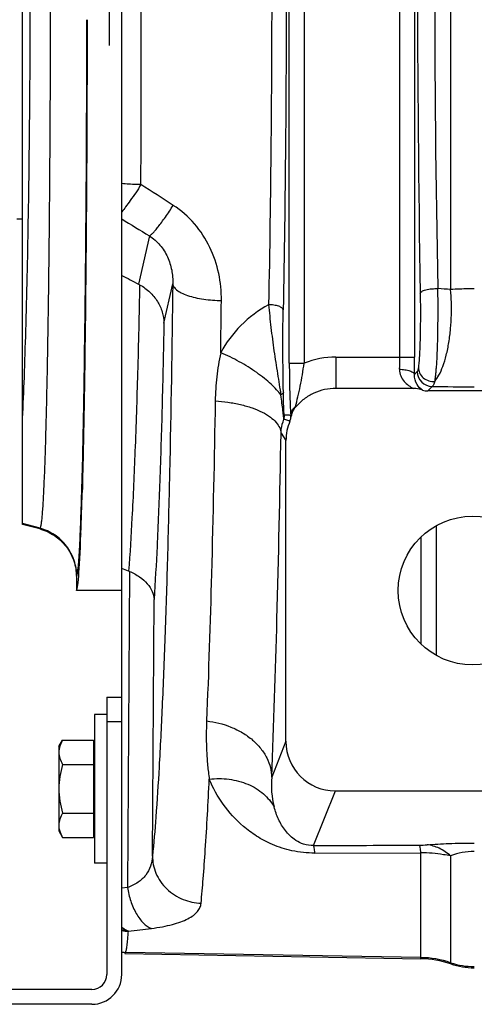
# Model space of a CAD drawing. Extents: x -3093 to 1181, y 8 to 2278.
# Tile 41 of 77: x -1973 to -1881, y 1861 to 2059. Entities that reach past the tile are written whole.
import ezdxf

# ---------------------------------------------------------------- set-up
doc = ezdxf.new("R2010")
doc.units = 0
doc.header["$LTSCALE"] = 65.395
doc.layers.get('0').update_dxf_attribs({"linetype": 'CONTINUOUS'})

msp = doc.modelspace()

# ---------------------------------------------------------------- linework, layer by layer
at = {"color": 6, "linetype": 'CONTINUOUS'}
for p, q in [((-1951.91, 1922.5), (-1951.91, 2215.5)), ((-1971.91, 1957.35), (-1971.91, 2180.65)), ((-1973.11, 2019), (-1971.91, 2019)), ((-1892.97, 1984.79), (-1908.65, 1984.79)), ((-1853.37, 1984.26), (-1890.12, 1984.26)), ((-1918.73, 1913.57), (-1918.73, 1974.27)), ((-1968.46, 1956.43), (-1971.91, 1957.35)), ((-1961.06, 1946.77), (-1961.06, 1944.01)), ((-1951.91, 1944), (-1961.06, 1944)), ((-1957.41, 1919), (-1957.41, 1889)), ((-1954.91, 1919), (-1957.41, 1919)), ((-1964.61, 1912.5), (-1963.85, 1913.82)), ((-1963.85, 1913.82), (-1957.61, 1913.82)), ((-1964.61, 1912.5), (-1964.61, 1895.5)), ((-1963.85, 1908.91), (-1957.61, 1908.91)), ((-1908.76, 1903.56), (-1853.36, 1903.56)), ((-1963.85, 1899.09), (-1957.61, 1899.09)), ((-1964.61, 1895.5), (-1963.85, 1894.19)), ((-1963.85, 1894.19), (-1957.61, 1894.19)), ((-1912.9, 1891.01), (-1891.5, 1891.08)), ((-1954.91, 1889), (-1957.41, 1889)), ((-1951.24, 1870.74), (-1891.5, 1869.7))]:
    msp.add_line(p, q, dxfattribs=at)
at = {"color": 9, "linetype": 'CONTINUOUS'}
for p, q in [((-1918.06, 1989.86), (-1918.06, 2148.05)), ((-1915.06, 2148.05), (-1915.06, 1989.86)), ((-1895.75, 1991.12), (-1895.75, 2146.8)), ((-1892.76, 2146.8), (-1892.76, 1991.12)), ((-1885.48, 2132.54), (-1885.48, 2004.73)), ((-1946.32, 2015.58), (-1948.51, 2005.83)), ((-1943.37, 1997.96), (-1941.59, 2005.87)), ((-1908.65, 1991.12), (-1908.65, 1984.79)), ((-1908.65, 1991.12), (-1892.76, 1991.12)), ((-1918.06, 1989.86), (-1915.06, 1989.86)), ((-1892.21, 1988.17), (-1892.79, 1987.58)), ((-1890.12, 1984.26), (-1889.21, 1985.17)), ((-1919.73, 1975.77), (-1918.73, 1974.27)), ((-1959.97, 1963.79), (-1959.96, 1963.87)), ((-1968.4, 1956.55), (-1971.91, 1957.49)), ((-1968.4, 1956.55), (-1968.46, 1956.43)), ((-1891.5, 1954.77), (-1891.5, 1933.23)), ((-1950.34, 1947.85), (-1950.74, 1884.06)), ((-1961.06, 1946.77), (-1960.99, 1946.9)), ((-1945.7, 1890.39), (-1945.37, 1942.21)), ((-1951.91, 1917.5), (-1954.91, 1917.5)), ((-1918.73, 1913.57), (-1921.62, 1906.34)), ((-1913.16, 1892.54), (-1908.76, 1903.56)), ((-1891.5, 1869.7), (-1891.5, 1891.08)), ((-1885.48, 1890.43), (-1885.48, 1868.66)), ((-1950.74, 1884.06), (-1951.91, 1883.92)), ((-1891.5, 1869.94), (-1951.12, 1870.98))]:
    msp.add_line(p, q, dxfattribs=at)
at = {"color": 2, "linetype": 'CONTINUOUS'}
for p, q in [((-1954.41, 2084), (-1954.41, 2054)), ((-1888.31, 1930.87), (-1888.31, 1957.13)), ((-1960.14, 1955.47), (-1960.14, 1955.59)), ((-1957.61, 1913.82), (-1957.61, 1894.19)), ((-1951.24, 1870.74), (-1951.12, 1870.98))]:
    msp.add_line(p, q, dxfattribs=at)
at = {"color": 7, "linetype": 'CONTINUOUS'}
for p, q in [((-1954.91, 1922.5), (-1954.91, 1866.5)), ((-1954.91, 1922.5), (-1951.91, 1922.5)), ((-1951.91, 1866.5), (-1951.91, 1922.5)), ((-1957.91, 1863.5), (-1975.91, 1863.5)), ((-1957.91, 1860.5), (-1975.91, 1860.5))]:
    msp.add_line(p, q, dxfattribs=at)
at = {"color": 6, "linetype": 'CONTINUOUS'}
msp.add_circle((-1881.06, 1944), 15, dxfattribs=at)
at = {"color": 9, "linetype": 'CONTINUOUS'}
for centre, radius, start, end in [((1905.3, 2069.01), 3797.48, 179.03008, 180.98146), ((1245.8, 2069.01), 3134.52, 178.84201, 181.17177), ((-13723.12, 2069), 11775.18, 359.790292, 0.209708), ((-1891.6, 1933.89), 71.11, 85.0592, 87.1485), ((-6748.38, 2059.25), 4816.94, 359.19994, 359.32516), ((-1908.65, 1974.13), 16.98, 89.9976, 112.1651), ((-1985.51, 1991.11), 89.76, 358.4283, 0.0065), ((-2069.58, 1991.04), 176.82, 358.8799, 0.0243), ((-1889.2, 1988.18), 3.01, 180.186, 269.8142), ((-1880.82, 2510.72), 525.61, 269.0853, 270.0129), ((-1922.05, 1979.47), 3.02, 342.7644, 359.9745), ((-1904.32, 1904.73), 17.37, 174.6781, 194.6216), ((-1891.82, 1912.78), 20.15, 270.1759, 274.4588), ((-1880.71, 1878.68), 12.68, 89.9804, 112.1039), ((-1949.59, 1885.55), 10.23, 256.8918, 257.1606), ((-2003.57, 2321.78), 449.68, 276.7724, 277.3661), ((-1949.58, 1885.57), 10.24, 257.1619, 262.3926), ((-1891.85, 1849.93), 20.01, 71.4438, 89.0008), ((-1880.7, 1883.13), 15.01, 251.4438, 270.0002)]:
    msp.add_arc(centre, radius, start, end, dxfattribs=at)
at = {"color": 6, "linetype": 'CONTINUOUS'}
for centre, radius, start, end in [((-1952.41, 1998.3), 8.48, 60.8914, 62.5691), ((-1908.7, 1974.18), 10.59, 139.5228, 140.3176), ((-1920.7, 1979.35), 3, 337.0107, 351.442), ((-1908.72, 1974.27), 10.01, 156.9972, 180.0046), ((-1952.86, 1941.77), 6.59, 67.537, 69.0598), ((-1891.85, 1849.71), 19.99, 71.422, 88.9992), ((-1880.7, 1882.87), 14.99, 251.422, 269.9998)]:
    msp.add_arc(centre, radius, start, end, dxfattribs=at)
at = {"color": 2, "linetype": 'CONTINUOUS'}
for centre, radius, start, end in [((-1915.06, 1978.85), 2.85, 130.5995, 131.5796), ((-1915.05, 1978.84), 2.87, 127.9258, 130.5984), ((-1925.11, 1983.02), 8.52, 345.8585, 346.9791), ((-1921.38, 1978.84), 3.65, 1.0234, 8.2432), ((-1913.45, 1978.29), 4.33, 165.3689, 165.9451), ((-2737.92, 1984.28), 778.31, 357.88762, 358.49194), ((-1957.53, 1955.28), 2.61, 175.8629, 177.817), ((-1950.33, 1885.48), 10.24, 261.1407, 268.8132), ((-1950.93, 1880.99), 10.01, 264.424, 268.9648)]:
    msp.add_arc(centre, radius, start, end, dxfattribs=at)
at = {"color": 7, "linetype": 'CONTINUOUS'}
for radius in [6, 3]:
    msp.add_arc((-1957.91, 1866.5), radius, 270, 360, dxfattribs=at)
at = {"color": 6, "linetype": 'CONTINUOUS'}
for centre, major_axis, ratio, start_param, end_param in [((-1961.06, 2069), (0, 125), 0.017455, -3.141593, -2.711622), ((-1908.73, 1913.6), (-3.72, -9.33), 0.995592, -1.189503, 0.378252)]:
    msp.add_ellipse(centre, major_axis=major_axis, ratio=ratio, start_param=start_param, end_param=end_param, dxfattribs=at)
at = {"color": 9, "linetype": 'CONTINUOUS'}
for points, knots in [([(-1968.4, 2181.45), (-1968.37, 2181.42), (-1968.34, 2181.32), (-1968.29, 2181.14), (-1968.24, 2180.9), (-1968.16, 2180.44), (-1968.08, 2179.72), (-1967.98, 2178.65), (-1967.88, 2177.33), (-1967.78, 2175.76), (-1967.69, 2173.94), (-1967.59, 2171.87), (-1967.5, 2169.57), (-1967.38, 2166.04), (-1967.23, 2161.08), (-1967.07, 2154.5), (-1966.92, 2147.12), (-1966.79, 2139.02), (-1966.67, 2130.27), (-1966.57, 2120.95), (-1966.45, 2107.64), (-1966.35, 2090.27), (-1966.32, 2069), (-1966.35, 2047.73), (-1966.45, 2030.36), (-1966.57, 2017.05), (-1966.67, 2007.73), (-1966.79, 1998.98), (-1966.92, 1990.88), (-1967.07, 1983.51), (-1967.23, 1976.92), (-1967.38, 1971.96), (-1967.5, 1968.43), (-1967.59, 1966.13), (-1967.69, 1964.07), (-1967.78, 1962.25), (-1967.88, 1960.67), (-1967.98, 1959.35), (-1968.08, 1958.29), (-1968.16, 1957.56), (-1968.24, 1957.1), (-1968.29, 1956.86), (-1968.34, 1956.68), (-1968.37, 1956.58), (-1968.4, 1956.55)], [0, 0, 0, 0, 0.000553, 0.001378, 0.002484, 0.003873, 0.007502, 0.012267, 0.018157, 0.025161, 0.033263, 0.042446, 0.052687, 0.063965, 0.089521, 0.11888, 0.151768, 0.187884, 0.226891, 0.268429, 0.312114, 0.404287, 0.5, 0.595713, 0.687886, 0.731571, 0.773109, 0.812116, 0.848232, 0.88112, 0.910479, 0.936035, 0.947313, 0.957554, 0.966737, 0.974839, 0.981843, 0.987733, 0.992498, 0.996127, 0.997516, 0.998622, 0.999447, 1, 1, 1, 1]), ([(-1971.91, 1978.73), (-1971.78, 1981.49), (-1971.54, 1987.4), (-1971.12, 2000.57), (-1970.71, 2019.19), (-1970.42, 2043.38), (-1970.32, 2069), (-1970.42, 2094.62), (-1970.71, 2118.81), (-1971.12, 2137.43), (-1971.54, 2150.6), (-1971.78, 2156.51), (-1971.91, 2159.27)], [0, 0, 0, 0, 0.04591, 0.098201, 0.218919, 0.355403, 0.5, 0.644598, 0.781081, 0.901799, 0.95409, 1, 1, 1, 1]), ([(-1919.28, 2136.53), (-1919.07, 2125.37), (-1918.76, 2102.72), (-1918.62, 2068.57), (-1918.77, 2034.44), (-1919.08, 2011.8), (-1919.29, 2000.66)], [0, 0, 0, 0, 0.246397, 0.500186, 0.753882, 1, 1, 1, 1]), ([(-1922.22, 2135.53), (-1922.01, 2124.53), (-1921.71, 2102.22), (-1921.56, 2068.58), (-1921.72, 2034.95), (-1922.03, 2012.65), (-1922.24, 2001.67)], [0, 0, 0, 0, 0.246397, 0.500186, 0.753881, 1, 1, 1, 1]), ([(-1959.96, 1963.87), (-1959.79, 1969.77), (-1959.51, 1983.24), (-1959.21, 2005.5), (-1959, 2031.36), (-1958.94, 2049.67), (-1958.92, 2059.19)], [0, 0, 0, 0, 0.185896, 0.423909, 0.700517, 1, 1, 1, 1]), ([(-1948.02, 2025.9), (-1948.36, 2025.91), (-1949.65, 2025.93), (-1950.95, 2026.01), (-1951.91, 2026.1)], [0, 0, 0, 0, 0.256714, 1, 1, 1, 1]), ([(-1948.02, 2025.9), (-1948.71, 2024.81), (-1949.72, 2023.3), (-1951.04, 2021.49), (-1951.63, 2020.74), (-1951.91, 2020.42)], [0, 0, 0, 0, 0.575619, 0.812075, 1, 1, 1, 1]), ([(-1946.32, 2015.58), (-1946.22, 2015.62), (-1945.98, 2015.79), (-1945.58, 2016.16), (-1945.08, 2016.72), (-1944.48, 2017.45), (-1943.8, 2018.35), (-1942.77, 2019.78), (-1942.01, 2020.93), (-1941.5, 2021.72)], [0, 0, 0, 0, 0.043157, 0.111237, 0.206396, 0.327845, 0.473343, 0.637934, 1, 1, 1, 1]), ([(-1931.77, 2002.52), (-1931.75, 2004.35), (-1932.11, 2008.05), (-1933.91, 2013.37), (-1937, 2018.16), (-1939.89, 2020.7), (-1941.5, 2021.72)], [0, 0, 0, 0, 0.244911, 0.493236, 0.745096, 1, 1, 1, 1]), ([(-1946.32, 2015.58), (-1945.52, 2015.06), (-1944.08, 2013.79), (-1942.56, 2011.36), (-1941.71, 2008.66), (-1941.57, 2006.79), (-1941.59, 2005.87)], [0, 0, 0, 0, 0.25307, 0.504152, 0.753094, 1, 1, 1, 1]), ([(-1948.29, 2005.71), (-1948.4, 1999.78), (-1948.66, 1988.56), (-1949.17, 1972.88), (-1949.75, 1959.55), (-1950.23, 1951.49), (-1950.51, 1947.92)], [0, 0, 0, 0, 0.30801, 0.581616, 0.814154, 1, 1, 1, 1]), ([(-1941.59, 2005.87), (-1941.75, 1993.12), (-1942.06, 1974.61), (-1942.65, 1950.85), (-1943.14, 1935.15), (-1943.69, 1921.16), (-1944.29, 1909.06), (-1944.93, 1899.02), (-1945.43, 1893.02), (-1945.7, 1890.39)], [0, 0, 0, 0, 0.330888, 0.480529, 0.617039, 0.738678, 0.843898, 0.93137, 1, 1, 1, 1]), ([(-1941.59, 2005.86), (-1941.57, 2005.66), (-1941.44, 2005.33), (-1941.13, 2004.95), (-1940.66, 2004.51), (-1939.82, 2004.01), (-1938.55, 2003.5), (-1937.02, 2003.08), (-1935.32, 2002.77), (-1933.56, 2002.58), (-1932.36, 2002.53), (-1931.77, 2002.52)], [0, 0, 0, 0, 0.058074, 0.093441, 0.134396, 0.235261, 0.361702, 0.50951, 0.671081, 0.837408, 1, 1, 1, 1]), ([(-1891.63, 2003.96), (-1891.6, 2004.12), (-1891.35, 2004.35), (-1890.94, 2004.55), (-1890.46, 2004.7), (-1889.89, 2004.82), (-1889.09, 2004.92), (-1888.47, 2004.93), (-1888.07, 2004.91)], [0, 0, 0, 0, 0.126666, 0.231175, 0.364023, 0.518344, 0.68328, 1, 1, 1, 1]), ([(-1888.7, 1986.19), (-1888.65, 1986.38), (-1888.58, 1986.8), (-1888.49, 1987.49), (-1888.41, 1988.29), (-1888.3, 1989.57), (-1888.2, 1991.4), (-1888.11, 1993.82), (-1888.05, 1996.48), (-1888.01, 2000.2), (-1888.03, 2003.03), (-1888.07, 2004.91)], [0, 0, 0, 0, 0.030959, 0.068162, 0.111406, 0.160374, 0.273824, 0.404596, 0.547978, 0.698725, 1, 1, 1, 1]), ([(-1888.7, 1986.19), (-1888.37, 1986.57), (-1887.74, 1987.55), (-1886.97, 1989.34), (-1886.31, 1991.56), (-1885.8, 1994.11), (-1885.47, 1996.84), (-1885.26, 2000.4), (-1885.33, 2003.04), (-1885.48, 2004.73)], [0, 0, 0, 0, 0.079193, 0.180916, 0.30339, 0.441397, 0.587502, 0.733696, 1, 1, 1, 1]), ([(-1880.7, 2004.87), (-1881.11, 2004.87), (-1882.7, 2004.86), (-1884.29, 2004.8), (-1885.48, 2004.73)], [0, 0, 0, 0, 0.254416, 1, 1, 1, 1]), ([(-1891.63, 2003.96), (-1891.6, 2002.46), (-1891.58, 1999.48), (-1891.63, 1995.84), (-1891.71, 1993.15), (-1891.79, 1991.47), (-1891.88, 1990.11), (-1891.96, 1989.32), (-1892, 1988.98)], [0, 0, 0, 0, 0.301702, 0.596187, 0.727003, 0.840432, 0.932346, 1, 1, 1, 1]), ([(-1922.24, 2001.67), (-1924.28, 2000.54), (-1928.03, 1997.75), (-1930.84, 1994), (-1931.91, 1991.99)], [0, 0, 0, 0, 0.506375, 1, 1, 1, 1]), ([(-1919.29, 2000.66), (-1919.31, 2000.8), (-1919.51, 2001.02), (-1919.84, 2001.21), (-1920.22, 2001.37), (-1920.68, 2001.49), (-1921.35, 2001.62), (-1921.88, 2001.67), (-1922.24, 2001.67)], [0, 0, 0, 0, 0.13465, 0.236988, 0.363849, 0.511644, 0.672669, 1, 1, 1, 1]), ([(-1922.24, 2001.67), (-1922.17, 2000.92), (-1922.03, 1999.38), (-1921.69, 1996.27), (-1921.28, 1993.15), (-1920.81, 1990.06), (-1920.45, 1987.79), (-1920.1, 1985.6), (-1919.87, 1984.17), (-1919.78, 1983.46)], [0, 0, 0, 0, 0.124234, 0.251859, 0.510181, 0.637837, 0.762769, 0.883918, 1, 1, 1, 1]), ([(-1919.26, 1984), (-1919.31, 1986.79), (-1919.37, 1992.34), (-1919.35, 1997.9), (-1919.29, 2000.66)], [0, 0, 0, 0, 0.502455, 1, 1, 1, 1]), ([(-1943.37, 1997.96), (-1943.48, 1992.33), (-1943.72, 1981.67), (-1944.18, 1966.67), (-1944.71, 1953.71), (-1945.14, 1945.78), (-1945.37, 1942.21)], [0, 0, 0, 0, 0.302416, 0.573359, 0.807435, 1, 1, 1, 1]), ([(-1931.91, 1991.99), (-1932.08, 1991.18), (-1932.4, 1989.57), (-1932.83, 1986.33), (-1932.99, 1983.89), (-1933.02, 1982.27)], [0, 0, 0, 0, 0.252676, 0.503294, 1, 1, 1, 1]), ([(-1919.78, 1983.46), (-1920.05, 1983.83), (-1920.68, 1984.59), (-1921.79, 1985.7), (-1923.13, 1986.85), (-1925.23, 1988.43), (-1928.14, 1990.23), (-1930.64, 1991.45), (-1931.91, 1991.99)], [0, 0, 0, 0, 0.091307, 0.196747, 0.315335, 0.44464, 0.722387, 1, 1, 1, 1]), ([(-1918.06, 1989.86), (-1918.06, 1987.9), (-1918.02, 1985.09), (-1917.9, 1981.59), (-1917.82, 1980.06), (-1917.77, 1979.36)], [0, 0, 0, 0, 0.561175, 0.802026, 1, 1, 1, 1]), ([(-1916.81, 1981.1), (-1916.66, 1981.77), (-1916.31, 1983.15), (-1915.65, 1986.05), (-1915.28, 1988.32), (-1915.06, 1989.86)], [0, 0, 0, 0, 0.229268, 0.477587, 1, 1, 1, 1]), ([(-1892, 1988.98), (-1892.02, 1988.88), (-1892.05, 1988.69), (-1892.1, 1988.45), (-1892.14, 1988.28), (-1892.18, 1988.19), (-1892.21, 1988.17)], [0, 0, 0, 0, 0.377634, 0.669908, 0.876381, 1, 1, 1, 1]), ([(-1892, 1988.98), (-1892, 1988.62), (-1891.81, 1987.83), (-1891.05, 1986.85), (-1889.93, 1986.25), (-1889.09, 1986.16), (-1888.7, 1986.19)], [0, 0, 0, 0, 0.228638, 0.48626, 0.752525, 1, 1, 1, 1]), ([(-1895.79, 1988.64), (-1895.8, 1988.18), (-1895.63, 1987.29), (-1894.93, 1986.18), (-1894.02, 1985.36), (-1893.33, 1984.96), (-1892.97, 1984.79)], [0, 0, 0, 0, 0.273986, 0.527423, 0.76771, 1, 1, 1, 1]), ([(-1895.79, 1988.64), (-1895.43, 1988.64), (-1894.89, 1988.6), (-1894.2, 1988.46), (-1893.74, 1988.33), (-1893.35, 1988.17), (-1893.01, 1987.96), (-1892.81, 1987.73), (-1892.79, 1987.58)], [0, 0, 0, 0, 0.324419, 0.484898, 0.632649, 0.759867, 0.862915, 1, 1, 1, 1]), ([(-1891.16, 1984.45), (-1891.61, 1984.71), (-1892.5, 1985.62), (-1892.82, 1986.88), (-1892.79, 1987.58)], [0, 0, 0, 0, 0.426274, 1, 1, 1, 1]), ([(-1888.7, 1986.19), (-1888.77, 1985.95), (-1888.87, 1985.63), (-1889.06, 1985.3), (-1889.16, 1985.2), (-1889.21, 1985.17)], [0, 0, 0, 0, 0.64391, 0.854928, 1, 1, 1, 1]), ([(-1919.26, 1984), (-1919.27, 1983.9), (-1919.37, 1983.74), (-1919.57, 1983.58), (-1919.7, 1983.5), (-1919.78, 1983.46)], [0, 0, 0, 0, 0.399402, 0.6709, 1, 1, 1, 1]), ([(-1919.16, 1978.58), (-1919.18, 1978.76), (-1919.25, 1979.33), (-1919.36, 1980.4), (-1919.54, 1981.85), (-1919.69, 1982.91), (-1919.78, 1983.46)], [0, 0, 0, 0, 0.111999, 0.347685, 0.658002, 1, 1, 1, 1]), ([(-1919.03, 1979.47), (-1919.04, 1979.47), (-1919.06, 1979.5), (-1919.08, 1979.56), (-1919.1, 1979.67), (-1919.13, 1979.92), (-1919.15, 1980.34), (-1919.18, 1980.94), (-1919.21, 1981.64), (-1919.23, 1982.4), (-1919.24, 1983.19), (-1919.25, 1983.73), (-1919.26, 1984)], [0, 0, 0, 0, 0.00614, 0.020028, 0.044212, 0.079535, 0.182784, 0.31943, 0.476372, 0.644922, 0.820268, 1, 1, 1, 1]), ([(-1933.02, 1982.27), (-1933.22, 1970.63), (-1933.67, 1949.09), (-1934.36, 1927.56), (-1934.77, 1917.67)], [0, 0, 0, 0, 0.540443, 1, 1, 1, 1]), ([(-1933.02, 1982.27), (-1932.16, 1982.21), (-1930.45, 1982.04), (-1927.95, 1981.57), (-1925.62, 1980.91), (-1923.59, 1980.07), (-1921.94, 1979.09), (-1920.73, 1978.03), (-1919.97, 1976.92), (-1919.76, 1976.13), (-1919.73, 1975.77)], [0, 0, 0, 0, 0.164475, 0.328286, 0.48414, 0.625339, 0.747212, 0.848263, 0.930699, 1, 1, 1, 1]), ([(-1919.03, 1979.47), (-1918.92, 1979.48), (-1918.71, 1979.48), (-1918.4, 1979.47), (-1918.08, 1979.43), (-1917.87, 1979.39), (-1917.77, 1979.36)], [0, 0, 0, 0, 0.248401, 0.49708, 0.747306, 1, 1, 1, 1]), ([(-1919.73, 1975.77), (-1919.72, 1976.01), (-1919.65, 1976.96), (-1919.41, 1977.9), (-1919.16, 1978.58)], [0, 0, 0, 0, 0.246758, 1, 1, 1, 1]), ([(-1919.16, 1978.58), (-1919.06, 1978.56), (-1918.64, 1978.46), (-1918.24, 1978.31), (-1917.94, 1978.18)], [0, 0, 0, 0, 0.243646, 1, 1, 1, 1]), ([(-1921.62, 1906.34), (-1921.18, 1916.97), (-1920.43, 1940.11), (-1919.95, 1963.26), (-1919.73, 1975.77)], [0, 0, 0, 0, 0.459545, 1, 1, 1, 1]), ([(-1960.26, 1955.46), (-1960.24, 1956.07), (-1960.12, 1958.85), (-1960.03, 1961.63), (-1959.97, 1963.79)], [0, 0, 0, 0, 0.22015, 1, 1, 1, 1]), ([(-1960.99, 1946.89), (-1960.99, 1947.95), (-1961.34, 1950.14), (-1962.9, 1953.09), (-1965.36, 1955.37), (-1967.38, 1956.27), (-1968.4, 1956.55)], [0, 0, 0, 0, 0.243137, 0.499938, 0.756775, 1, 1, 1, 1]), ([(-1960.99, 1946.9), (-1960.97, 1946.93), (-1960.93, 1947.02), (-1960.86, 1947.28), (-1960.79, 1947.75), (-1960.7, 1948.49), (-1960.61, 1949.45), (-1960.52, 1950.64), (-1960.43, 1952.05), (-1960.34, 1953.68), (-1960.29, 1954.84), (-1960.26, 1955.46)], [0, 0, 0, 0, 0.013788, 0.033925, 0.09363, 0.17958, 0.29187, 0.430312, 0.594685, 0.784697, 1, 1, 1, 1]), ([(-1934.77, 1917.67), (-1934.81, 1916.65), (-1934.85, 1914.63), (-1934.78, 1911.65), (-1934.58, 1908.75), (-1934.36, 1906.86), (-1934.23, 1905.93)], [0, 0, 0, 0, 0.2606, 0.514426, 0.761121, 1, 1, 1, 1]), ([(-1934.77, 1917.67), (-1933.09, 1917.49), (-1930.57, 1916.87), (-1927.52, 1915.37), (-1925.47, 1913.92), (-1923.79, 1912.19), (-1922.57, 1910.3), (-1921.82, 1908.33), (-1921.64, 1906.99), (-1921.62, 1906.34)], [0, 0, 0, 0, 0.26918, 0.406362, 0.540141, 0.667495, 0.78665, 0.897245, 1, 1, 1, 1]), ([(-1935.88, 1880.91), (-1935.72, 1882.55), (-1935.41, 1886.13), (-1934.81, 1894.47), (-1934.45, 1901.17), (-1934.23, 1905.93)], [0, 0, 0, 0, 0.196798, 0.429837, 1, 1, 1, 1]), ([(-1934.23, 1905.93), (-1932.9, 1906.08), (-1930.23, 1906.09), (-1926.42, 1905.11), (-1923.23, 1903.17), (-1921.69, 1901.32), (-1921.13, 1900.35)], [0, 0, 0, 0, 0.266103, 0.528847, 0.775264, 1, 1, 1, 1]), ([(-1912.9, 1891.02), (-1914.45, 1891.02), (-1917.39, 1891.32), (-1921.37, 1892.58), (-1924.65, 1894.32), (-1928.13, 1896.9), (-1931.55, 1900.68), (-1933.48, 1904.16), (-1934.23, 1905.93)], [0, 0, 0, 0, 0.168893, 0.319387, 0.451225, 0.570814, 0.790356, 1, 1, 1, 1]), ([(-1913.16, 1892.54), (-1913.84, 1892.53), (-1915.11, 1892.71), (-1916.71, 1893.49), (-1917.92, 1894.46), (-1919.16, 1895.85), (-1920.31, 1897.8), (-1920.9, 1899.49), (-1921.13, 1900.35)], [0, 0, 0, 0, 0.170512, 0.314333, 0.439731, 0.556091, 0.778454, 1, 1, 1, 1]), ([(-1912.9, 1891.02), (-1912.91, 1891.21), (-1912.95, 1891.56), (-1913.02, 1892), (-1913.08, 1892.32), (-1913.13, 1892.48), (-1913.16, 1892.54)], [0, 0, 0, 0, 0.377901, 0.669656, 0.87558, 1, 1, 1, 1]), ([(-1891.5, 1891.08), (-1891.52, 1891.27), (-1891.55, 1891.62), (-1891.62, 1892.07), (-1891.68, 1892.39), (-1891.73, 1892.57), (-1891.76, 1892.62)], [0, 0, 0, 0, 0.370813, 0.662797, 0.872367, 1, 1, 1, 1]), ([(-1890.25, 1892.69), (-1888.79, 1892.8), (-1885.61, 1892.98), (-1882.42, 1893.04), (-1880.7, 1893.04)], [0, 0, 0, 0, 0.461136, 1, 1, 1, 1]), ([(-1885.48, 1890.43), (-1886.17, 1891.05), (-1887.65, 1892.09), (-1889.41, 1892.6), (-1890.25, 1892.69)], [0, 0, 0, 0, 0.521809, 1, 1, 1, 1]), ([(-1945.7, 1890.39), (-1945.73, 1889.71), (-1945.97, 1888.34), (-1946.97, 1886.48), (-1948.61, 1884.98), (-1949.99, 1884.32), (-1950.74, 1884.06)], [0, 0, 0, 0, 0.239096, 0.474598, 0.72333, 1, 1, 1, 1]), ([(-1945.7, 1890.39), (-1945.69, 1889.82), (-1945.57, 1888.65), (-1945.03, 1886.91), (-1944.11, 1885.23), (-1942.42, 1883.23), (-1939.65, 1881.47), (-1937.11, 1880.95), (-1935.88, 1880.91)], [0, 0, 0, 0, 0.113787, 0.234826, 0.361814, 0.492766, 0.754671, 1, 1, 1, 1]), ([(-1885.48, 1890.43), (-1885.96, 1890.53), (-1887.2, 1890.75), (-1889.2, 1891), (-1890.73, 1891.07), (-1891.5, 1891.08)], [0, 0, 0, 0, 0.244859, 0.619743, 1, 1, 1, 1]), ([(-1950.74, 1884.06), (-1950.59, 1883.14), (-1950.26, 1881.77), (-1949.6, 1880.04), (-1949, 1878.84), (-1948.31, 1877.77), (-1947.37, 1876.67), (-1946.52, 1876.04), (-1945.92, 1875.82)], [0, 0, 0, 0, 0.281815, 0.42376, 0.560892, 0.689334, 0.806223, 1, 1, 1, 1]), ([(-1945.92, 1875.82), (-1945.16, 1875.91), (-1943.74, 1876.13), (-1941.74, 1876.57), (-1940.03, 1877.09), (-1938.6, 1877.7), (-1937.47, 1878.38), (-1936.63, 1879.15), (-1936.07, 1880), (-1935.91, 1880.61), (-1935.88, 1880.91)], [0, 0, 0, 0, 0.191041, 0.361905, 0.511593, 0.640369, 0.749787, 0.84282, 0.924131, 1, 1, 1, 1]), ([(-1951.12, 1870.98), (-1951.09, 1871.04), (-1951.03, 1871.21), (-1950.96, 1871.5), (-1950.89, 1871.9), (-1950.79, 1872.61), (-1950.67, 1873.73), (-1950.58, 1874.7), (-1950.54, 1875.24)], [0, 0, 0, 0, 0.049089, 0.11948, 0.211578, 0.325525, 0.619081, 1, 1, 1, 1])]:
    msp.add_open_spline(points, degree=3, knots=knots, dxfattribs=at)
at = {"color": 6, "linetype": 'CONTINUOUS'}
for points, knots in [([(-1958.88, 2059.19), (-1958.89, 2049.78), (-1958.96, 2031.65), (-1959.15, 2005.92), (-1959.44, 1983.52), (-1959.71, 1969.86), (-1959.88, 1963.79)], [0, 0, 0, 0, 0.295643, 0.570218, 0.809212, 1, 1, 1, 1]), ([(-1948.29, 2005.71), (-1947.54, 2005.3), (-1946.18, 2004.31), (-1944.62, 2002.41), (-1943.63, 2000.25), (-1943.38, 1998.71), (-1943.37, 1997.96)], [0, 0, 0, 0, 0.266421, 0.519977, 0.76306, 1, 1, 1, 1]), ([(-1908.65, 1984.79), (-1909.42, 1984.79), (-1910.95, 1984.62), (-1913.15, 1983.89), (-1915.13, 1982.7), (-1916.26, 1981.64), (-1916.75, 1981.06)], [0, 0, 0, 0, 0.249999, 0.499998, 0.749997, 1, 1, 1, 1]), ([(-1891.16, 1984.45), (-1891.59, 1984.61), (-1892.2, 1984.76), (-1892.82, 1984.79), (-1892.97, 1984.79)], [0, 0, 0, 0, 0.749577, 1, 1, 1, 1]), ([(-1968.46, 1956.43), (-1967.42, 1956.15), (-1965.4, 1955.23), (-1962.98, 1952.97), (-1961.42, 1950.05), (-1961.06, 1947.86), (-1961.06, 1946.77)], [0, 0, 0, 0, 0.25, 0.5, 0.750001, 1, 1, 1, 1]), ([(-1950.34, 1947.85), (-1949.62, 1947.56), (-1948.31, 1946.86), (-1946.72, 1945.48), (-1945.69, 1943.92), (-1945.4, 1942.76), (-1945.37, 1942.21)], [0, 0, 0, 0, 0.29708, 0.559406, 0.790263, 1, 1, 1, 1]), ([(-1963.85, 1913.82), (-1964.07, 1913.43), (-1964.45, 1912.65), (-1964.61, 1911.78), (-1964.61, 1911.36)], [0, 0, 0, 0, 0.514934, 1, 1, 1, 1]), ([(-1964.61, 1911.36), (-1964.61, 1910.94), (-1964.45, 1910.08), (-1964.07, 1909.29), (-1963.85, 1908.91)], [0, 0, 0, 0, 0.485066, 1, 1, 1, 1]), ([(-1963.85, 1908.91), (-1964.08, 1908.11), (-1964.46, 1906.49), (-1964.61, 1904.83), (-1964.61, 1904)], [0, 0, 0, 0, 0.500107, 1, 1, 1, 1]), ([(-1964.61, 1904), (-1964.61, 1903.17), (-1964.46, 1901.51), (-1964.08, 1899.89), (-1963.85, 1899.09)], [0, 0, 0, 0, 0.499893, 1, 1, 1, 1]), ([(-1963.85, 1899.09), (-1964.07, 1898.71), (-1964.45, 1897.93), (-1964.61, 1897.06), (-1964.61, 1896.64)], [0, 0, 0, 0, 0.514934, 1, 1, 1, 1]), ([(-1964.61, 1896.64), (-1964.61, 1896.54), (-1964.59, 1896.13), (-1964.5, 1895.72), (-1964.41, 1895.42)], [0, 0, 0, 0, 0.247416, 1, 1, 1, 1]), ([(-1964.41, 1895.42), (-1964.38, 1895.32), (-1964.22, 1894.89), (-1964.02, 1894.48), (-1963.85, 1894.19)], [0, 0, 0, 0, 0.243705, 1, 1, 1, 1])]:
    msp.add_open_spline(points, degree=3, knots=knots, dxfattribs=at)
at = {"color": 9, "linetype": 'CONTINUOUS'}
for points in [[(-1941.5, 2021.72), (-1943.67, 2023.12), (-1945.85, 2024.51), (-1948.02, 2025.9)], [(-1951.91, 2018.98), (-1950.04, 2017.84), (-1948.18, 2016.71), (-1946.32, 2015.58)]]:
    msp.add_open_spline(points, degree=3, dxfattribs=at)
at = {"color": 6, "linetype": 'CONTINUOUS'}
for points in [[(-1951.91, 2007.6), (-1950.77, 2007.01), (-1949.64, 2006.42), (-1948.51, 2005.83)], [(-1891.16, 1984.45), (-1890.83, 1984.33), (-1890.47, 1984.26), (-1890.12, 1984.26)], [(-1950.51, 1947.92), (-1950.97, 1948.1), (-1951.44, 1948.28), (-1951.91, 1948.46)], [(-1913.16, 1892.54), (-1906.02, 1892.57), (-1898.89, 1892.59), (-1891.76, 1892.62)]]:
    msp.add_open_spline(points, degree=3, dxfattribs=at)
at = {"color": 2, "linetype": 'CONTINUOUS'}
for points, knots in [([(-1916.95, 1980.99), (-1917.18, 1980.78), (-1917.58, 1980.29), (-1917.76, 1979.67), (-1917.77, 1979.37)], [0, 0, 0, 0, 0.500979, 1, 1, 1, 1]), ([(-1917.63, 1979.38), (-1917.56, 1979.66), (-1917.4, 1980.08), (-1917.11, 1980.59), (-1916.94, 1980.83), (-1916.85, 1980.94)], [0, 0, 0, 0, 0.499702, 0.749855, 1, 1, 1, 1]), ([(-1950.54, 1875.24), (-1950.66, 1875.28), (-1951.15, 1875.49), (-1951.6, 1875.8), (-1951.91, 1876.07)], [0, 0, 0, 0, 0.234177, 1, 1, 1, 1])]:
    msp.add_open_spline(points, degree=3, knots=knots, dxfattribs=at)
msp.add_open_spline([(-1917.73, 1978.91), (-1917.71, 1979.05), (-1917.68, 1979.19), (-1917.64, 1979.34)], degree=3, dxfattribs=at)

doc.saveas('drawing.dxf')
